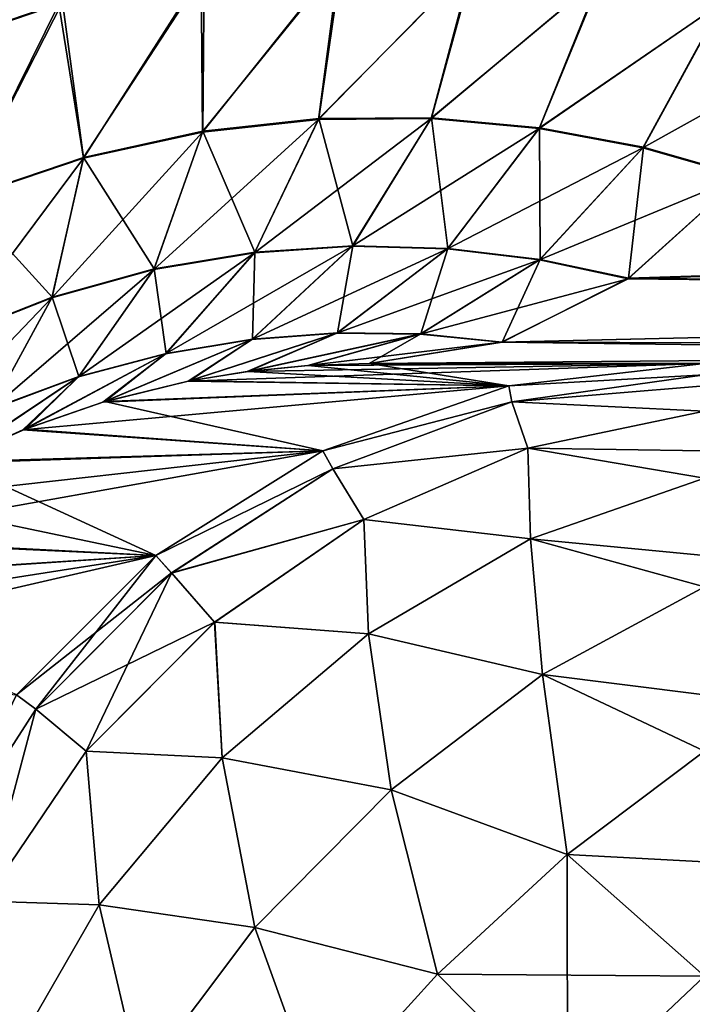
# Model space of a CAD drawing. Header units: millimetres. Extents: x -272 to -228, y -64 to 39.
# Tile 162 of 245: x -238.477 to -238.095, y -4.364 to -3.805. Entities that reach past the tile are written whole.
import ezdxf

# ---------------------------------------------------------------- set-up
doc = ezdxf.new("R2010")
doc.units = ezdxf.units.MM
doc.header["$LTSCALE"] = 26.699852
for name, color, linetype in [('104', 7, 'CONTINUOUS'), ('134', 7, 'CONTINUOUS'), ('140', 7, 'CONTINUOUS'), ('141', 7, 'CONTINUOUS'), ('142', 7, 'CONTINUOUS'), ('143', 7, 'CONTINUOUS'), ('156', 7, 'CONTINUOUS'), ('185', 7, 'CONTINUOUS'), ('190', 7, 'CONTINUOUS'), ('194', 7, 'CONTINUOUS')]:
    doc.layers.add(name, color=color, linetype=linetype)

msp = doc.modelspace()

# ---------------------------------------------------------------- linework, layer by layer
at = {"layer": '104', "color": 31, "linetype": 'Continuous', "true_color": 0xffba99}
for points in [[(-238.27829, -4, -12.41651), (-237.26953, -4, -11.37996), (-238.08774, -4, -1.5), (-238.27829, -4, -12.41651)], [(-238.27829, -4, 12.41651), (-238.08774, -4, 1.5), (-237.27242, -4, 11.38319), (-238.27829, -4, 12.41651)]]:
    msp.add_3dface(points, dxfattribs=at)
at = {"layer": '134', "color": 31, "linetype": 'Continuous', "true_color": 0xffba99}
for points in [[(-238.10443, 1.18245, -13.04881), (-238.96085, -4.31875, -13.65765), (-239.35917, 1.18245, -14.09074), (-238.10443, 1.18245, -13.04881)], [(-238.95741, -4.30243, -13.65524), (-238.96085, -4.31875, -13.65765), (-238.10443, 1.18245, -13.04881), (-238.95741, -4.30243, -13.65524)], [(-238.93745, -4.22642, -13.64078), (-238.95741, -4.30243, -13.65524), (-238.10443, 1.18245, -13.04881), (-238.93745, -4.22642, -13.64078)], [(-238.90577, -4.13847, -13.61701), (-238.93745, -4.22642, -13.64078), (-238.10443, 1.18245, -13.04881), (-238.90577, -4.13847, -13.61701)], [(-238.8675, -4.05709, -13.58757), (-238.90577, -4.13847, -13.61701), (-238.10443, 1.18245, -13.04881), (-238.8675, -4.05709, -13.58757)], [(-238.82191, -3.9795, -13.55185), (-238.8675, -4.05709, -13.58757), (-238.10443, 1.18245, -13.04881), (-238.82191, -3.9795, -13.55185)], [(-238.76359, -3.89905, -13.50536), (-238.82191, -3.9795, -13.55185), (-238.10443, 1.18245, -13.04881), (-238.76359, -3.89905, -13.50536)], [(-238.68635, -3.81328, -13.44267), (-238.76359, -3.89905, -13.50536), (-238.10443, 1.18245, -13.04881), (-238.68635, -3.81328, -13.44267)], [(-238.63899, -3.76934, -13.40368), (-238.68635, -3.81328, -13.44267), (-238.10443, 1.18245, -13.04881), (-238.63899, -3.76934, -13.40368)]]:
    msp.add_3dface(points, dxfattribs=at)
at = {"layer": '140', "color": 31, "linetype": 'Continuous', "true_color": 0xffba99}
for points in [[(-238.19898, -4.01253, 1.49806), (-238.08774, -4, 1.5), (-238.38113, -4.01, 12.60573), (-238.19898, -4.01253, 1.49806)], [(-238.38113, -4.01, 12.60573), (-238.08774, -4, 1.5), (-238.34751, -4.0045, 12.54463), (-238.38113, -4.01, 12.60573)], [(-238.34751, -4.0045, 12.54463), (-238.08774, -4, 1.5), (-238.3132, -4.00114, 12.48162), (-238.34751, -4.0045, 12.54463)], [(-238.08774, -4, 1.5), (-238.27829, -4, 12.41651), (-238.3132, -4.00114, 12.48162), (-238.08774, -4, 1.5)], [(-238.42959, -4.02193, 12.69249), (-238.19898, -4.01253, 1.49806), (-238.38113, -4.01, 12.60573), (-238.42959, -4.02193, 12.69249)], [(-238.30465, -4.04951, 1.49621), (-238.19898, -4.01253, 1.49806), (-238.47503, -4.03771, 12.77253), (-238.30465, -4.04951, 1.49621)], [(-238.47503, -4.03771, 12.77253), (-238.19898, -4.01253, 1.49806), (-238.42959, -4.02193, 12.69249), (-238.47503, -4.03771, 12.77253)], [(-238.51683, -4.05657, 12.84496), (-238.30465, -4.04951, 1.49621), (-238.47503, -4.03771, 12.77253), (-238.51683, -4.05657, 12.84496)], [(-238.39944, -4.10908, 1.49456), (-238.30465, -4.04951, 1.49621), (-238.58829, -4.10027, 12.96616), (-238.39944, -4.10908, 1.49456)], [(-238.58829, -4.10027, 12.96616), (-238.30465, -4.04951, 1.49621), (-238.55459, -4.07767, 12.90941), (-238.58829, -4.10027, 12.96616)], [(-238.55459, -4.07767, 12.90941), (-238.30465, -4.04951, 1.49621), (-238.51683, -4.05657, 12.84496), (-238.55459, -4.07767, 12.90941)], [(-238.61801, -4.12367, 13.0156), (-238.39944, -4.10908, 1.49456), (-238.58829, -4.10027, 12.96616), (-238.61801, -4.12367, 13.0156)], [(-238.4786, -4.18825, 1.49318), (-238.39944, -4.10908, 1.49456), (-238.66638, -4.17064, 13.09466), (-238.4786, -4.18825, 1.49318)], [(-238.66638, -4.17064, 13.09466), (-238.39944, -4.10908, 1.49456), (-238.64395, -4.1473, 13.05823), (-238.66638, -4.17064, 13.09466)], [(-238.64395, -4.1473, 13.05823), (-238.39944, -4.10908, 1.49456), (-238.61801, -4.12367, 13.0156), (-238.64395, -4.1473, 13.05823)]]:
    msp.add_3dface(points, dxfattribs=at)
at = {"layer": '141', "color": 31, "linetype": 'Continuous', "true_color": 0xffba99}
for points in [[(-238.27829, -4, -12.41651), (-238.19898, -4.01253, -1.49806), (-238.31295, -4.00112, -12.48115), (-238.27829, -4, -12.41651)], [(-238.27829, -4, -12.41651), (-238.08774, -4, -1.5), (-238.19898, -4.01253, -1.49806), (-238.27829, -4, -12.41651)], [(-238.347, -4.00444, -12.5437), (-238.19898, -4.01253, -1.49806), (-238.38034, -4.00985, -12.60431), (-238.347, -4.00444, -12.5437)], [(-238.31295, -4.00112, -12.48115), (-238.19898, -4.01253, -1.49806), (-238.347, -4.00444, -12.5437), (-238.31295, -4.00112, -12.48115)], [(-238.38034, -4.00985, -12.60431), (-238.19898, -4.01253, -1.49806), (-238.42842, -4.02158, -12.69042), (-238.38034, -4.00985, -12.60431)], [(-238.19898, -4.01253, -1.49806), (-238.30465, -4.04951, -1.49621), (-238.42842, -4.02158, -12.69042), (-238.19898, -4.01253, -1.49806)], [(-238.42842, -4.02158, -12.69042), (-238.30465, -4.04951, -1.49621), (-238.47362, -4.03715, -12.77005), (-238.42842, -4.02158, -12.69042)], [(-238.47362, -4.03715, -12.77005), (-238.30465, -4.04951, -1.49621), (-238.51536, -4.05583, -12.84242), (-238.47362, -4.03715, -12.77005)], [(-238.30465, -4.04951, -1.49621), (-238.39944, -4.10908, -1.49456), (-238.51536, -4.05583, -12.84242), (-238.30465, -4.04951, -1.49621)], [(-238.51536, -4.05583, -12.84242), (-238.39944, -4.10908, -1.49456), (-238.55323, -4.07684, -12.9071), (-238.51536, -4.05583, -12.84242)], [(-238.55323, -4.07684, -12.9071), (-238.39944, -4.10908, -1.49456), (-238.58716, -4.09945, -12.96428), (-238.55323, -4.07684, -12.9071)], [(-238.58716, -4.09945, -12.96428), (-238.39944, -4.10908, -1.49456), (-238.61719, -4.12298, -13.01424), (-238.58716, -4.09945, -12.96428)], [(-238.39944, -4.10908, -1.49456), (-238.4786, -4.18825, -1.49318), (-238.61719, -4.12298, -13.01424), (-238.39944, -4.10908, -1.49456)]]:
    msp.add_3dface(points, dxfattribs=at)
at = {"layer": '142', "color": 31, "linetype": 'Continuous', "true_color": 0xffba99}
for points in [[(-238.13118, -3.95175, -12.57234), (-238.06648, -3.89344, -12.64088), (-237.06446, -3.91754, -11.56327), (-238.13118, -3.95175, -12.57234)], [(-237.12838, -3.96277, -11.50613), (-238.13118, -3.95175, -12.57234), (-237.06446, -3.91754, -11.56327), (-237.12838, -3.96277, -11.50613)], [(-238.20312, -3.98786, -12.49614), (-238.13118, -3.95175, -12.57234), (-237.12838, -3.96277, -11.50613), (-238.20312, -3.98786, -12.49614)], [(-237.1976, -3.9906, -11.44425), (-238.20312, -3.98786, -12.49614), (-237.12838, -3.96277, -11.50613), (-237.1976, -3.9906, -11.44425)], [(-237.26953, -4, -11.37996), (-238.27829, -4, -12.41651), (-238.20312, -3.98786, -12.49614), (-237.26953, -4, -11.37996)], [(-237.26953, -4, -11.37996), (-238.20312, -3.98786, -12.49614), (-237.1976, -3.9906, -11.44425), (-237.26953, -4, -11.37996)]]:
    msp.add_3dface(points, dxfattribs=at)
at = {"layer": '143', "color": 31, "linetype": 'Continuous', "true_color": 0xffba99}
for points in [[(-238.13084, -3.95151, 12.5727), (-237.0674, -3.91754, 11.56656), (-238.06618, -3.8931, 12.6412), (-238.13084, -3.95151, 12.5727)], [(-237.1313, -3.96277, 11.5094), (-237.0674, -3.91754, 11.56656), (-238.13084, -3.95151, 12.5727), (-237.1313, -3.96277, 11.5094)], [(-238.20275, -3.98774, 12.49653), (-237.1313, -3.96277, 11.5094), (-238.13084, -3.95151, 12.5727), (-238.20275, -3.98774, 12.49653)], [(-237.20051, -3.9906, 11.44751), (-237.1313, -3.96277, 11.5094), (-238.20275, -3.98774, 12.49653), (-237.20051, -3.9906, 11.44751)], [(-238.27829, -4, 12.41651), (-237.20051, -3.9906, 11.44751), (-238.20275, -3.98774, 12.49653), (-238.27829, -4, 12.41651)], [(-238.27829, -4, 12.41651), (-237.27242, -4, 11.38319), (-237.20051, -3.9906, 11.44751), (-238.27829, -4, 12.41651)]]:
    msp.add_3dface(points, dxfattribs=at)
at = {"layer": '156', "color": 31, "linetype": 'Continuous', "true_color": 0xffba99}
for points in [[(-238.53704, -3.82384, -13.2947), (-238.52977, -3.71487, -13.3107), (-238.45455, -3.79572, -13.21343), (-238.53704, -3.82384, -13.2947)], [(-238.37368, -3.77852, -13.12994), (-238.29516, -3.77089, -13.04491), (-238.37294, -3.8684, -13.05612), (-238.37368, -3.77852, -13.12994)], [(-238.37294, -3.8684, -13.05612), (-238.29516, -3.77089, -13.04491), (-238.30698, -3.8612, -12.97461), (-238.37294, -3.8684, -13.05612)], [(-238.29516, -3.77089, -13.04491), (-238.21945, -3.77168, -12.95886), (-238.30698, -3.8612, -12.97461), (-238.29516, -3.77089, -13.04491)], [(-238.30698, -3.8612, -12.97461), (-238.21945, -3.77168, -12.95886), (-238.24312, -3.86076, -12.89198), (-238.30698, -3.8612, -12.97461)], [(-238.21945, -3.77168, -12.95886), (-238.14691, -3.77994, -12.8722), (-238.24312, -3.86076, -12.89198), (-238.21945, -3.77168, -12.95886)], [(-238.45455, -3.79572, -13.21343), (-238.37368, -3.77852, -13.12994), (-238.44063, -3.8832, -13.13604), (-238.45455, -3.79572, -13.21343)], [(-238.44063, -3.8832, -13.13604), (-238.37368, -3.77852, -13.12994), (-238.37294, -3.8684, -13.05612), (-238.44063, -3.8832, -13.13604)], [(-238.24312, -3.86076, -12.89198), (-238.14691, -3.77994, -12.8722), (-238.18163, -3.86637, -12.80861), (-238.24312, -3.86076, -12.89198)], [(-238.14691, -3.77994, -12.8722), (-238.07775, -3.79487, -12.78527), (-238.18163, -3.86637, -12.80861), (-238.14691, -3.77994, -12.8722)], [(-238.53704, -3.82384, -13.2947), (-238.45455, -3.79572, -13.21343), (-238.50952, -3.9066, -13.21378), (-238.53704, -3.82384, -13.2947)], [(-238.50952, -3.9066, -13.21378), (-238.45455, -3.79572, -13.21343), (-238.44063, -3.8832, -13.13604), (-238.50952, -3.9066, -13.21378)], [(-238.18163, -3.86637, -12.80861), (-238.07775, -3.79487, -12.78527), (-238.12269, -3.87743, -12.72481), (-238.18163, -3.86637, -12.80861)], [(-238.07775, -3.79487, -12.78527), (-238.01218, -3.8158, -12.6984), (-238.12269, -3.87743, -12.72481), (-238.07775, -3.79487, -12.78527)], [(-238.01218, -3.8158, -12.6984), (-238.06648, -3.89344, -12.64088), (-238.12269, -3.87743, -12.72481), (-238.01218, -3.8158, -12.6984)], [(-238.37294, -3.8684, -13.05612), (-238.30698, -3.8612, -12.97461), (-238.40051, -3.94657, -12.98255), (-238.37294, -3.8684, -13.05612)], [(-238.30698, -3.8612, -12.97461), (-238.34349, -3.93706, -12.90252), (-238.40051, -3.94657, -12.98255), (-238.30698, -3.8612, -12.97461)], [(-238.30698, -3.8612, -12.97461), (-238.24312, -3.86076, -12.89198), (-238.34349, -3.93706, -12.90252), (-238.30698, -3.8612, -12.97461)], [(-238.24312, -3.86076, -12.89198), (-238.28783, -3.93332, -12.82113), (-238.34349, -3.93706, -12.90252), (-238.24312, -3.86076, -12.89198)], [(-238.24312, -3.86076, -12.89198), (-238.18163, -3.86637, -12.80861), (-238.28783, -3.93332, -12.82113), (-238.24312, -3.86076, -12.89198)], [(-238.44063, -3.8832, -13.13604), (-238.37294, -3.8684, -13.05612), (-238.45855, -3.96252, -13.06073), (-238.44063, -3.8832, -13.13604)], [(-238.37294, -3.8684, -13.05612), (-238.40051, -3.94657, -12.98255), (-238.45855, -3.96252, -13.06073), (-238.37294, -3.8684, -13.05612)], [(-238.18163, -3.86637, -12.80861), (-238.23377, -3.93482, -12.73876), (-238.28783, -3.93332, -12.82113), (-238.18163, -3.86637, -12.80861)], [(-238.18163, -3.86637, -12.80861), (-238.12269, -3.87743, -12.72481), (-238.23377, -3.93482, -12.73876), (-238.18163, -3.86637, -12.80861)], [(-238.12269, -3.87743, -12.72481), (-238.18151, -3.94109, -12.65572), (-238.23377, -3.93482, -12.73876), (-238.12269, -3.87743, -12.72481)], [(-238.12269, -3.87743, -12.72481), (-238.06648, -3.89344, -12.64088), (-238.18151, -3.94109, -12.65572), (-238.12269, -3.87743, -12.72481)], [(-238.50952, -3.9066, -13.21378), (-238.44063, -3.8832, -13.13604), (-238.51715, -3.98567, -13.13648), (-238.50952, -3.9066, -13.21378)], [(-238.44063, -3.8832, -13.13604), (-238.45855, -3.96252, -13.06073), (-238.51715, -3.98567, -13.13648), (-238.44063, -3.8832, -13.13604)], [(-238.06648, -3.89344, -12.64088), (-238.13118, -3.95175, -12.57234), (-238.18151, -3.94109, -12.65572), (-238.06648, -3.89344, -12.64088)], [(-238.34491, -3.98625, -12.74223), (-238.39392, -3.99442, -12.82221), (-238.28783, -3.93332, -12.82113), (-238.34491, -3.98625, -12.74223)], [(-238.28783, -3.93332, -12.82113), (-238.39392, -3.99442, -12.82221), (-238.34349, -3.93706, -12.90252), (-238.28783, -3.93332, -12.82113)], [(-238.23377, -3.93482, -12.73876), (-238.34491, -3.98625, -12.74223), (-238.28783, -3.93332, -12.82113), (-238.23377, -3.93482, -12.73876)], [(-238.39392, -3.99442, -12.82221), (-238.44344, -4.00753, -12.90054), (-238.34349, -3.93706, -12.90252), (-238.39392, -3.99442, -12.82221)], [(-238.34349, -3.93706, -12.90252), (-238.44344, -4.00753, -12.90054), (-238.40051, -3.94657, -12.98255), (-238.34349, -3.93706, -12.90252)], [(-238.29666, -3.98263, -12.66101), (-238.34491, -3.98625, -12.74223), (-238.23377, -3.93482, -12.73876), (-238.29666, -3.98263, -12.66101)], [(-238.18151, -3.94109, -12.65572), (-238.29666, -3.98263, -12.66101), (-238.23377, -3.93482, -12.73876), (-238.18151, -3.94109, -12.65572)], [(-238.24934, -3.98326, -12.57888), (-238.29666, -3.98263, -12.66101), (-238.18151, -3.94109, -12.65572), (-238.24934, -3.98326, -12.57888)], [(-238.13118, -3.95175, -12.57234), (-238.24934, -3.98326, -12.57888), (-238.18151, -3.94109, -12.65572), (-238.13118, -3.95175, -12.57234)], [(-238.44344, -4.00753, -12.90054), (-238.49317, -4.02604, -12.97676), (-238.40051, -3.94657, -12.98255), (-238.44344, -4.00753, -12.90054)], [(-238.40051, -3.94657, -12.98255), (-238.49317, -4.02604, -12.97676), (-238.45855, -3.96252, -13.06073), (-238.40051, -3.94657, -12.98255)], [(-238.13118, -3.95175, -12.57234), (-238.20312, -3.98786, -12.49614), (-238.24934, -3.98326, -12.57888), (-238.13118, -3.95175, -12.57234)], [(-238.49317, -4.02604, -12.97676), (-238.54267, -4.05045, -13.05025), (-238.45855, -3.96252, -13.06073), (-238.49317, -4.02604, -12.97676)], [(-238.45855, -3.96252, -13.06073), (-238.54267, -4.05045, -13.05025), (-238.51715, -3.98567, -13.13648), (-238.45855, -3.96252, -13.06073)], [(-238.347, -4.00444, -12.5437), (-238.38034, -4.00985, -12.60431), (-238.29666, -3.98263, -12.66101), (-238.347, -4.00444, -12.5437)], [(-238.29666, -3.98263, -12.66101), (-238.38034, -4.00985, -12.60431), (-238.34491, -3.98625, -12.74223), (-238.29666, -3.98263, -12.66101)], [(-238.24934, -3.98326, -12.57888), (-238.347, -4.00444, -12.5437), (-238.29666, -3.98263, -12.66101), (-238.24934, -3.98326, -12.57888)], [(-238.31295, -4.00112, -12.48115), (-238.347, -4.00444, -12.5437), (-238.24934, -3.98326, -12.57888), (-238.31295, -4.00112, -12.48115)], [(-238.20312, -3.98786, -12.49614), (-238.31295, -4.00112, -12.48115), (-238.24934, -3.98326, -12.57888), (-238.20312, -3.98786, -12.49614)], [(-238.38034, -4.00985, -12.60431), (-238.42842, -4.02158, -12.69042), (-238.34491, -3.98625, -12.74223), (-238.38034, -4.00985, -12.60431)], [(-238.34491, -3.98625, -12.74223), (-238.42842, -4.02158, -12.69042), (-238.39392, -3.99442, -12.82221), (-238.34491, -3.98625, -12.74223)], [(-238.27829, -4, -12.41651), (-238.31295, -4.00112, -12.48115), (-238.20312, -3.98786, -12.49614), (-238.27829, -4, -12.41651)], [(-238.42842, -4.02158, -12.69042), (-238.47362, -4.03715, -12.77005), (-238.39392, -3.99442, -12.82221), (-238.42842, -4.02158, -12.69042)], [(-238.39392, -3.99442, -12.82221), (-238.47362, -4.03715, -12.77005), (-238.44344, -4.00753, -12.90054), (-238.39392, -3.99442, -12.82221)], [(-238.47362, -4.03715, -12.77005), (-238.51536, -4.05583, -12.84242), (-238.44344, -4.00753, -12.90054), (-238.47362, -4.03715, -12.77005)], [(-238.44344, -4.00753, -12.90054), (-238.51536, -4.05583, -12.84242), (-238.49317, -4.02604, -12.97676), (-238.44344, -4.00753, -12.90054)]]:
    msp.add_3dface(points, dxfattribs=at)
at = {"layer": '185', "color": 31, "linetype": 'Continuous', "true_color": 0xffba99}
for points in [[(-238.5347, -3.82237, 13.29262), (-238.45254, -3.79468, 13.21162), (-238.52827, -3.7138, 13.30943), (-238.5347, -3.82237, 13.29262)], [(-238.2938, -3.77035, 13.04374), (-238.372, -3.77778, 13.12844), (-238.37285, -3.86797, 13.05646), (-238.2938, -3.77035, 13.04374)], [(-238.30684, -3.86078, 12.97495), (-238.2938, -3.77035, 13.04374), (-238.37285, -3.86797, 13.05646), (-238.30684, -3.86078, 12.97495)], [(-238.21841, -3.77126, 12.95803), (-238.2938, -3.77035, 13.04374), (-238.30684, -3.86078, 12.97495), (-238.21841, -3.77126, 12.95803)], [(-238.24293, -3.86035, 12.89231), (-238.21841, -3.77126, 12.95803), (-238.30684, -3.86078, 12.97495), (-238.24293, -3.86035, 12.89231)], [(-238.14615, -3.77957, 12.87173), (-238.21841, -3.77126, 12.95803), (-238.24293, -3.86035, 12.89231), (-238.14615, -3.77957, 12.87173)], [(-238.372, -3.77778, 13.12844), (-238.45254, -3.79468, 13.21162), (-238.44059, -3.88277, 13.13639), (-238.372, -3.77778, 13.12844)], [(-238.37285, -3.86797, 13.05646), (-238.372, -3.77778, 13.12844), (-238.44059, -3.88277, 13.13639), (-238.37285, -3.86797, 13.05646)], [(-238.1814, -3.86598, 12.80893), (-238.14615, -3.77957, 12.87173), (-238.24293, -3.86035, 12.89231), (-238.1814, -3.86598, 12.80893)], [(-238.07727, -3.7945, 12.78516), (-238.14615, -3.77957, 12.87173), (-238.1814, -3.86598, 12.80893), (-238.07727, -3.7945, 12.78516)], [(-238.45254, -3.79468, 13.21162), (-238.5347, -3.82237, 13.29262), (-238.50952, -3.90618, 13.21414), (-238.45254, -3.79468, 13.21162)], [(-238.44059, -3.88277, 13.13639), (-238.45254, -3.79468, 13.21162), (-238.50952, -3.90618, 13.21414), (-238.44059, -3.88277, 13.13639)], [(-238.12243, -3.87706, 12.72513), (-238.07727, -3.7945, 12.78516), (-238.1814, -3.86598, 12.80893), (-238.12243, -3.87706, 12.72513)], [(-238.06618, -3.8931, 12.6412), (-238.07727, -3.7945, 12.78516), (-238.12243, -3.87706, 12.72513), (-238.06618, -3.8931, 12.6412)], [(-238.24293, -3.86035, 12.89231), (-238.30684, -3.86078, 12.97495), (-238.28757, -3.93301, 12.82151), (-238.24293, -3.86035, 12.89231)], [(-238.24293, -3.86035, 12.89231), (-238.28757, -3.93301, 12.82151), (-238.23348, -3.93453, 12.73913), (-238.24293, -3.86035, 12.89231)], [(-238.1814, -3.86598, 12.80893), (-238.24293, -3.86035, 12.89231), (-238.23348, -3.93453, 12.73913), (-238.1814, -3.86598, 12.80893)], [(-238.30684, -3.86078, 12.97495), (-238.37285, -3.86797, 13.05646), (-238.34327, -3.93672, 12.90291), (-238.30684, -3.86078, 12.97495)], [(-238.30684, -3.86078, 12.97495), (-238.34327, -3.93672, 12.90291), (-238.28757, -3.93301, 12.82151), (-238.30684, -3.86078, 12.97495)], [(-238.1814, -3.86598, 12.80893), (-238.23348, -3.93453, 12.73913), (-238.18119, -3.94082, 12.65609), (-238.1814, -3.86598, 12.80893)], [(-238.12243, -3.87706, 12.72513), (-238.1814, -3.86598, 12.80893), (-238.18119, -3.94082, 12.65609), (-238.12243, -3.87706, 12.72513)], [(-238.37285, -3.86797, 13.05646), (-238.44059, -3.88277, 13.13639), (-238.40033, -3.94622, 12.98294), (-238.37285, -3.86797, 13.05646)], [(-238.37285, -3.86797, 13.05646), (-238.40033, -3.94622, 12.98294), (-238.34327, -3.93672, 12.90291), (-238.37285, -3.86797, 13.05646)], [(-238.13084, -3.95151, 12.5727), (-238.12243, -3.87706, 12.72513), (-238.18119, -3.94082, 12.65609), (-238.13084, -3.95151, 12.5727)], [(-238.13084, -3.95151, 12.5727), (-238.06618, -3.8931, 12.6412), (-238.12243, -3.87706, 12.72513), (-238.13084, -3.95151, 12.5727)], [(-238.44059, -3.88277, 13.13639), (-238.50952, -3.90618, 13.21414), (-238.45842, -3.96216, 13.06114), (-238.44059, -3.88277, 13.13639)], [(-238.44059, -3.88277, 13.13639), (-238.45842, -3.96216, 13.06114), (-238.40033, -3.94622, 12.98294), (-238.44059, -3.88277, 13.13639)], [(-238.50952, -3.90618, 13.21414), (-238.51707, -3.9853, 13.13689), (-238.45842, -3.96216, 13.06114), (-238.50952, -3.90618, 13.21414)], [(-238.3446, -3.98604, 12.74264), (-238.29632, -3.98245, 12.66142), (-238.28757, -3.93301, 12.82151), (-238.3446, -3.98604, 12.74264)], [(-238.34327, -3.93672, 12.90291), (-238.3446, -3.98604, 12.74264), (-238.28757, -3.93301, 12.82151), (-238.34327, -3.93672, 12.90291)], [(-238.28757, -3.93301, 12.82151), (-238.29632, -3.98245, 12.66142), (-238.23348, -3.93453, 12.73913), (-238.28757, -3.93301, 12.82151)], [(-238.40033, -3.94622, 12.98294), (-238.39364, -3.99418, 12.82263), (-238.34327, -3.93672, 12.90291), (-238.40033, -3.94622, 12.98294)], [(-238.39364, -3.99418, 12.82263), (-238.3446, -3.98604, 12.74264), (-238.34327, -3.93672, 12.90291), (-238.39364, -3.99418, 12.82263)], [(-238.29632, -3.98245, 12.66142), (-238.24898, -3.98311, 12.57928), (-238.23348, -3.93453, 12.73913), (-238.29632, -3.98245, 12.66142)], [(-238.23348, -3.93453, 12.73913), (-238.24898, -3.98311, 12.57928), (-238.18119, -3.94082, 12.65609), (-238.23348, -3.93453, 12.73913)], [(-238.24898, -3.98311, 12.57928), (-238.20275, -3.98774, 12.49653), (-238.18119, -3.94082, 12.65609), (-238.24898, -3.98311, 12.57928)], [(-238.20275, -3.98774, 12.49653), (-238.13084, -3.95151, 12.5727), (-238.18119, -3.94082, 12.65609), (-238.20275, -3.98774, 12.49653)], [(-238.45842, -3.96216, 13.06114), (-238.4432, -4.00728, 12.90097), (-238.40033, -3.94622, 12.98294), (-238.45842, -3.96216, 13.06114)], [(-238.4432, -4.00728, 12.90097), (-238.39364, -3.99418, 12.82263), (-238.40033, -3.94622, 12.98294), (-238.4432, -4.00728, 12.90097)], [(-238.51707, -3.9853, 13.13689), (-238.49295, -4.02577, 12.97719), (-238.45842, -3.96216, 13.06114), (-238.51707, -3.9853, 13.13689)], [(-238.49295, -4.02577, 12.97719), (-238.4432, -4.00728, 12.90097), (-238.45842, -3.96216, 13.06114), (-238.49295, -4.02577, 12.97719)], [(-238.38113, -4.01, 12.60573), (-238.34751, -4.0045, 12.54463), (-238.29632, -3.98245, 12.66142), (-238.38113, -4.01, 12.60573)], [(-238.3446, -3.98604, 12.74264), (-238.38113, -4.01, 12.60573), (-238.29632, -3.98245, 12.66142), (-238.3446, -3.98604, 12.74264)], [(-238.29632, -3.98245, 12.66142), (-238.34751, -4.0045, 12.54463), (-238.24898, -3.98311, 12.57928), (-238.29632, -3.98245, 12.66142)], [(-238.34751, -4.0045, 12.54463), (-238.3132, -4.00114, 12.48162), (-238.24898, -3.98311, 12.57928), (-238.34751, -4.0045, 12.54463)], [(-238.3132, -4.00114, 12.48162), (-238.27829, -4, 12.41651), (-238.24898, -3.98311, 12.57928), (-238.3132, -4.00114, 12.48162)], [(-238.27829, -4, 12.41651), (-238.20275, -3.98774, 12.49653), (-238.24898, -3.98311, 12.57928), (-238.27829, -4, 12.41651)], [(-238.42959, -4.02193, 12.69249), (-238.38113, -4.01, 12.60573), (-238.3446, -3.98604, 12.74264), (-238.42959, -4.02193, 12.69249)], [(-238.39364, -3.99418, 12.82263), (-238.42959, -4.02193, 12.69249), (-238.3446, -3.98604, 12.74264), (-238.39364, -3.99418, 12.82263)], [(-238.47503, -4.03771, 12.77253), (-238.42959, -4.02193, 12.69249), (-238.39364, -3.99418, 12.82263), (-238.47503, -4.03771, 12.77253)], [(-238.4432, -4.00728, 12.90097), (-238.47503, -4.03771, 12.77253), (-238.39364, -3.99418, 12.82263), (-238.4432, -4.00728, 12.90097)], [(-238.51683, -4.05657, 12.84496), (-238.47503, -4.03771, 12.77253), (-238.4432, -4.00728, 12.90097), (-238.51683, -4.05657, 12.84496)], [(-238.49295, -4.02577, 12.97719), (-238.51683, -4.05657, 12.84496), (-238.4432, -4.00728, 12.90097), (-238.49295, -4.02577, 12.97719)]]:
    msp.add_3dface(points, dxfattribs=at)
at = {"layer": '190', "color": 31, "linetype": 'Continuous', "true_color": 0xffba99}
for points in [[(-238.08774, -4, 1.5), (-238.19898, -4.01253, 1.49806), (-238.08774, -4.00636, 1.42046), (-238.08774, -4, 1.5)], [(-238.08774, -4.00636, 1.42046), (-238.19898, -4.01253, 1.49806), (-238.19724, -4.02163, 1.40419), (-238.08774, -4.00636, 1.42046)], [(-238.08774, -4.00636, 1.42046), (-238.19724, -4.02163, 1.40419), (-238.08774, -4.01252, 1.3888), (-238.08774, -4.00636, 1.42046)], [(-238.19898, -4.01253, 1.49806), (-238.30465, -4.04951, 1.49621), (-238.19724, -4.02163, 1.40419), (-238.19898, -4.01253, 1.49806)], [(-238.08774, -4.01252, 1.3888), (-238.19724, -4.02163, 1.40419), (-238.08774, -4.027, 1.3379), (-238.08774, -4.01252, 1.3888)], [(-238.19724, -4.02163, 1.40419), (-238.30465, -4.04951, 1.49621), (-238.29895, -4.05979, 1.39226), (-238.19724, -4.02163, 1.40419)], [(-238.19724, -4.02163, 1.40419), (-238.29895, -4.05979, 1.39226), (-238.18807, -4.04803, 1.31116), (-238.19724, -4.02163, 1.40419)], [(-238.08774, -4.027, 1.3379), (-238.19724, -4.02163, 1.40419), (-238.18807, -4.04803, 1.31116), (-238.08774, -4.027, 1.3379)], [(-238.08774, -4.027, 1.3379), (-238.18807, -4.04803, 1.31116), (-238.08774, -4.04949, 1.28311), (-238.08774, -4.027, 1.3379)], [(-238.30465, -4.04951, 1.49621), (-238.39944, -4.10908, 1.49456), (-238.29895, -4.05979, 1.39226), (-238.30465, -4.04951, 1.49621)], [(-238.18807, -4.04803, 1.31116), (-238.29895, -4.05979, 1.39226), (-238.2812, -4.08865, 1.29175), (-238.18807, -4.04803, 1.31116)], [(-238.18807, -4.04803, 1.31116), (-238.2812, -4.08865, 1.29175), (-238.18665, -4.09959, 1.21735), (-238.18807, -4.04803, 1.31116)], [(-238.08774, -4.04949, 1.28311), (-238.18807, -4.04803, 1.31116), (-238.08774, -4.06512, 1.25326), (-238.08774, -4.04949, 1.28311)], [(-238.08774, -4.06512, 1.25326), (-238.18807, -4.04803, 1.31116), (-238.18665, -4.09959, 1.21735), (-238.08774, -4.06512, 1.25326)], [(-238.29895, -4.05979, 1.39226), (-238.39944, -4.10908, 1.49456), (-238.39057, -4.11897, 1.38548), (-238.29895, -4.05979, 1.39226)], [(-238.29895, -4.05979, 1.39226), (-238.39057, -4.11897, 1.38548), (-238.2812, -4.08865, 1.29175), (-238.29895, -4.05979, 1.39226)], [(-238.08774, -4.06512, 1.25326), (-238.18665, -4.09959, 1.21735), (-238.08774, -4.10905, 1.18829), (-238.08774, -4.06512, 1.25326)], [(-238.2812, -4.08865, 1.29175), (-238.39057, -4.11897, 1.38548), (-238.36605, -4.14688, 1.28125), (-238.2812, -4.08865, 1.29175)], [(-238.2812, -4.08865, 1.29175), (-238.36605, -4.14688, 1.28125), (-238.27873, -4.15351, 1.19427), (-238.2812, -4.08865, 1.29175)], [(-238.18665, -4.09959, 1.21735), (-238.2812, -4.08865, 1.29175), (-238.27873, -4.15351, 1.19427), (-238.18665, -4.09959, 1.21735)], [(-238.18665, -4.09959, 1.21735), (-238.27873, -4.15351, 1.19427), (-238.17973, -4.17656, 1.12997), (-238.18665, -4.09959, 1.21735)], [(-238.08774, -4.10905, 1.18829), (-238.18665, -4.09959, 1.21735), (-238.08774, -4.12692, 1.16711), (-238.08774, -4.10905, 1.18829)], [(-238.08774, -4.12692, 1.16711), (-238.18665, -4.09959, 1.21735), (-238.17973, -4.17656, 1.12997), (-238.08774, -4.12692, 1.16711)], [(-238.39944, -4.10908, 1.49456), (-238.4786, -4.18825, 1.49318), (-238.39057, -4.11897, 1.38548), (-238.39944, -4.10908, 1.49456)], [(-238.39057, -4.11897, 1.38548), (-238.4786, -4.18825, 1.49318), (-238.46773, -4.19636, 1.38417), (-238.39057, -4.11897, 1.38548)], [(-238.39057, -4.11897, 1.38548), (-238.46773, -4.19636, 1.38417), (-238.36605, -4.14688, 1.28125), (-238.39057, -4.11897, 1.38548)], [(-238.08774, -4.12692, 1.16711), (-238.17973, -4.17656, 1.12997), (-238.08774, -4.18823, 1.10911), (-238.08774, -4.12692, 1.16711)], [(-238.36605, -4.14688, 1.28125), (-238.46773, -4.19636, 1.38417), (-238.43898, -4.22022, 1.28011), (-238.36605, -4.14688, 1.28125)], [(-238.36605, -4.14688, 1.28125), (-238.43898, -4.22022, 1.28011), (-238.3617, -4.22395, 1.18576), (-238.36605, -4.14688, 1.28125)], [(-238.27873, -4.15351, 1.19427), (-238.36605, -4.14688, 1.28125), (-238.3617, -4.22395, 1.18576), (-238.27873, -4.15351, 1.19427)], [(-238.27873, -4.15351, 1.19427), (-238.3617, -4.22395, 1.18576), (-238.26582, -4.24221, 1.11034), (-238.27873, -4.15351, 1.19427)], [(-238.17973, -4.17656, 1.12997), (-238.27873, -4.15351, 1.19427), (-238.26582, -4.24221, 1.11034), (-238.17973, -4.17656, 1.12997)], [(-238.17973, -4.17656, 1.12997), (-238.26582, -4.24221, 1.11034), (-238.1658, -4.27897, 1.05835), (-238.17973, -4.17656, 1.12997)], [(-238.08774, -4.18823, 1.10911), (-238.17973, -4.17656, 1.12997), (-238.08774, -4.22026, 1.08558), (-238.08774, -4.18823, 1.10911)], [(-238.08774, -4.22026, 1.08558), (-238.17973, -4.17656, 1.12997), (-238.1658, -4.27897, 1.05835), (-238.08774, -4.22026, 1.08558)], [(-238.46773, -4.19636, 1.38417), (-238.4786, -4.18825, 1.49318), (-238.52673, -4.28826, 1.38839), (-238.46773, -4.19636, 1.38417)], [(-238.46773, -4.19636, 1.38417), (-238.52673, -4.28826, 1.38839), (-238.49688, -4.30553, 1.28838), (-238.46773, -4.19636, 1.38417)], [(-238.43898, -4.22022, 1.28011), (-238.46773, -4.19636, 1.38417), (-238.49688, -4.30553, 1.28838), (-238.43898, -4.22022, 1.28011)], [(-238.43898, -4.22022, 1.28011), (-238.49688, -4.30553, 1.28838), (-238.43162, -4.30756, 1.19224), (-238.43898, -4.22022, 1.28011)], [(-238.3617, -4.22395, 1.18576), (-238.43898, -4.22022, 1.28011), (-238.43162, -4.30756, 1.19224), (-238.3617, -4.22395, 1.18576)], [(-238.3617, -4.22395, 1.18576), (-238.43162, -4.30756, 1.19224), (-238.34327, -4.32035, 1.10958), (-238.3617, -4.22395, 1.18576)], [(-238.26582, -4.24221, 1.11034), (-238.3617, -4.22395, 1.18576), (-238.34327, -4.32035, 1.10958), (-238.26582, -4.24221, 1.11034)], [(-238.08774, -4.22026, 1.08558), (-238.1658, -4.27897, 1.05835), (-238.08774, -4.28303, 1.04953), (-238.08774, -4.22026, 1.08558)], [(-238.26582, -4.24221, 1.11034), (-238.34327, -4.32035, 1.10958), (-238.23945, -4.34702, 1.0488), (-238.26582, -4.24221, 1.11034)], [(-238.1658, -4.27897, 1.05835), (-238.26582, -4.24221, 1.11034), (-238.23945, -4.34702, 1.0488), (-238.1658, -4.27897, 1.05835)], [(-238.1658, -4.27897, 1.05835), (-238.23945, -4.34702, 1.0488), (-238.08774, -4.348, 1.02366), (-238.1658, -4.27897, 1.05835)], [(-238.08774, -4.28303, 1.04953), (-238.1658, -4.27897, 1.05835), (-238.08774, -4.348, 1.02366), (-238.08774, -4.28303, 1.04953)], [(-238.43162, -4.30756, 1.19224), (-238.49688, -4.30553, 1.28838), (-238.48513, -4.40033, 1.21339), (-238.43162, -4.30756, 1.19224)], [(-238.43162, -4.30756, 1.19224), (-238.48513, -4.40033, 1.21339), (-238.40836, -4.40718, 1.12772), (-238.43162, -4.30756, 1.19224)], [(-238.34327, -4.32035, 1.10958), (-238.43162, -4.30756, 1.19224), (-238.40836, -4.40718, 1.12772), (-238.34327, -4.32035, 1.10958)], [(-238.34327, -4.32035, 1.10958), (-238.40836, -4.40718, 1.12772), (-238.30694, -4.42128, 1.05756), (-238.34327, -4.32035, 1.10958)], [(-238.23945, -4.34702, 1.0488), (-238.34327, -4.32035, 1.10958), (-238.30694, -4.42128, 1.05756), (-238.23945, -4.34702, 1.0488)], [(-238.23945, -4.34702, 1.0488), (-238.30694, -4.42128, 1.05756), (-238.16557, -4.4217, 1.01234), (-238.23945, -4.34702, 1.0488)], [(-238.08774, -4.348, 1.02366), (-238.23945, -4.34702, 1.0488), (-238.16557, -4.4217, 1.01234), (-238.08774, -4.348, 1.02366)], [(-238.08774, -4.348, 1.02366), (-238.16557, -4.4217, 1.01234), (-238.08774, -4.38873, 1.01254), (-238.08774, -4.348, 1.02366)]]:
    msp.add_3dface(points, dxfattribs=at)
at = {"layer": '194', "color": 31, "linetype": 'Continuous', "true_color": 0xffba99}
for points in [[(-238.19898, -4.01253, -1.49806), (-238.08774, -4, -1.5), (-238.08774, -4.00637, -1.42045), (-238.19898, -4.01253, -1.49806)], [(-238.19724, -4.02163, -1.40419), (-238.19898, -4.01253, -1.49806), (-238.08774, -4.00637, -1.42045), (-238.19724, -4.02163, -1.40419)], [(-238.19724, -4.02163, -1.40419), (-238.08774, -4.00637, -1.42045), (-238.08774, -4.027, -1.3379), (-238.19724, -4.02163, -1.40419)], [(-238.30465, -4.04951, -1.49621), (-238.19898, -4.01253, -1.49806), (-238.19724, -4.02163, -1.40419), (-238.30465, -4.04951, -1.49621)], [(-238.29895, -4.05979, -1.39226), (-238.30465, -4.04951, -1.49621), (-238.19724, -4.02163, -1.40419), (-238.29895, -4.05979, -1.39226)], [(-238.29895, -4.05979, -1.39226), (-238.19724, -4.02163, -1.40419), (-238.18807, -4.04803, -1.31116), (-238.29895, -4.05979, -1.39226)], [(-238.18807, -4.04803, -1.31116), (-238.19724, -4.02163, -1.40419), (-238.08774, -4.027, -1.3379), (-238.18807, -4.04803, -1.31116)], [(-238.18807, -4.04803, -1.31116), (-238.08774, -4.027, -1.3379), (-238.08774, -4.06512, -1.25326), (-238.18807, -4.04803, -1.31116)], [(-238.39944, -4.10908, -1.49456), (-238.30465, -4.04951, -1.49621), (-238.29895, -4.05979, -1.39226), (-238.39944, -4.10908, -1.49456)], [(-238.2812, -4.08865, -1.29175), (-238.29895, -4.05979, -1.39226), (-238.18807, -4.04803, -1.31116), (-238.2812, -4.08865, -1.29175)], [(-238.2812, -4.08865, -1.29175), (-238.18807, -4.04803, -1.31116), (-238.18665, -4.09959, -1.21735), (-238.2812, -4.08865, -1.29175)], [(-238.18665, -4.09959, -1.21735), (-238.18807, -4.04803, -1.31116), (-238.08774, -4.06512, -1.25326), (-238.18665, -4.09959, -1.21735)], [(-238.39057, -4.11898, -1.38548), (-238.39944, -4.10908, -1.49456), (-238.29895, -4.05979, -1.39226), (-238.39057, -4.11898, -1.38548)], [(-238.39057, -4.11898, -1.38548), (-238.29895, -4.05979, -1.39226), (-238.2812, -4.08865, -1.29175), (-238.39057, -4.11898, -1.38548)], [(-238.18665, -4.09959, -1.21735), (-238.08774, -4.06512, -1.25326), (-238.08774, -4.12692, -1.16711), (-238.18665, -4.09959, -1.21735)], [(-238.36604, -4.14688, -1.28125), (-238.39057, -4.11898, -1.38548), (-238.2812, -4.08865, -1.29175), (-238.36604, -4.14688, -1.28125)], [(-238.36604, -4.14688, -1.28125), (-238.2812, -4.08865, -1.29175), (-238.27873, -4.15351, -1.19427), (-238.36604, -4.14688, -1.28125)], [(-238.27873, -4.15351, -1.19427), (-238.2812, -4.08865, -1.29175), (-238.18665, -4.09959, -1.21735), (-238.27873, -4.15351, -1.19427)], [(-238.27873, -4.15351, -1.19427), (-238.18665, -4.09959, -1.21735), (-238.17973, -4.17656, -1.12997), (-238.27873, -4.15351, -1.19427)], [(-238.17973, -4.17656, -1.12997), (-238.18665, -4.09959, -1.21735), (-238.08774, -4.12692, -1.16711), (-238.17973, -4.17656, -1.12997)], [(-238.4786, -4.18825, -1.49318), (-238.39944, -4.10908, -1.49456), (-238.46773, -4.19636, -1.38417), (-238.4786, -4.18825, -1.49318)], [(-238.46773, -4.19636, -1.38417), (-238.39944, -4.10908, -1.49456), (-238.39057, -4.11898, -1.38548), (-238.46773, -4.19636, -1.38417)], [(-238.46773, -4.19636, -1.38417), (-238.39057, -4.11898, -1.38548), (-238.43898, -4.22022, -1.28011), (-238.46773, -4.19636, -1.38417)], [(-238.43898, -4.22022, -1.28011), (-238.39057, -4.11898, -1.38548), (-238.36604, -4.14688, -1.28125), (-238.43898, -4.22022, -1.28011)], [(-238.17973, -4.17656, -1.12997), (-238.08774, -4.12692, -1.16711), (-238.08774, -4.22026, -1.08558), (-238.17973, -4.17656, -1.12997)], [(-238.43898, -4.22022, -1.28011), (-238.36604, -4.14688, -1.28125), (-238.3617, -4.22395, -1.18576), (-238.43898, -4.22022, -1.28011)], [(-238.3617, -4.22395, -1.18576), (-238.36604, -4.14688, -1.28125), (-238.27873, -4.15351, -1.19427), (-238.3617, -4.22395, -1.18576)], [(-238.3617, -4.22395, -1.18576), (-238.27873, -4.15351, -1.19427), (-238.26581, -4.24221, -1.11034), (-238.3617, -4.22395, -1.18576)], [(-238.26581, -4.24221, -1.11034), (-238.27873, -4.15351, -1.19427), (-238.17973, -4.17656, -1.12997), (-238.26581, -4.24221, -1.11034)], [(-238.26581, -4.24221, -1.11034), (-238.17973, -4.17656, -1.12997), (-238.1658, -4.27897, -1.05835), (-238.26581, -4.24221, -1.11034)], [(-238.1658, -4.27897, -1.05835), (-238.17973, -4.17656, -1.12997), (-238.08774, -4.22026, -1.08558), (-238.1658, -4.27897, -1.05835)], [(-238.52673, -4.28826, -1.38839), (-238.4786, -4.18825, -1.49318), (-238.46773, -4.19636, -1.38417), (-238.52673, -4.28826, -1.38839)], [(-238.52673, -4.28826, -1.38839), (-238.46773, -4.19636, -1.38417), (-238.49688, -4.30553, -1.28838), (-238.52673, -4.28826, -1.38839)], [(-238.49688, -4.30553, -1.28838), (-238.46773, -4.19636, -1.38417), (-238.43898, -4.22022, -1.28011), (-238.49688, -4.30553, -1.28838)], [(-238.49688, -4.30553, -1.28838), (-238.43898, -4.22022, -1.28011), (-238.43161, -4.30756, -1.19224), (-238.49688, -4.30553, -1.28838)], [(-238.43161, -4.30756, -1.19224), (-238.43898, -4.22022, -1.28011), (-238.3617, -4.22395, -1.18576), (-238.43161, -4.30756, -1.19224)], [(-238.43161, -4.30756, -1.19224), (-238.3617, -4.22395, -1.18576), (-238.34327, -4.32035, -1.10958), (-238.43161, -4.30756, -1.19224)], [(-238.34327, -4.32035, -1.10958), (-238.3617, -4.22395, -1.18576), (-238.26581, -4.24221, -1.11034), (-238.34327, -4.32035, -1.10958)], [(-238.1658, -4.27897, -1.05835), (-238.08774, -4.22026, -1.08558), (-238.08774, -4.348, -1.02366), (-238.1658, -4.27897, -1.05835)], [(-238.34327, -4.32035, -1.10958), (-238.26581, -4.24221, -1.11034), (-238.23945, -4.34702, -1.0488), (-238.34327, -4.32035, -1.10958)], [(-238.23945, -4.34702, -1.0488), (-238.26581, -4.24221, -1.11034), (-238.1658, -4.27897, -1.05835), (-238.23945, -4.34702, -1.0488)], [(-238.23945, -4.34702, -1.0488), (-238.1658, -4.27897, -1.05835), (-238.16557, -4.4217, -1.01234), (-238.23945, -4.34702, -1.0488)], [(-238.16557, -4.4217, -1.01234), (-238.1658, -4.27897, -1.05835), (-238.08774, -4.348, -1.02366), (-238.16557, -4.4217, -1.01234)], [(-238.48513, -4.40033, -1.21339), (-238.49688, -4.30553, -1.28838), (-238.43161, -4.30756, -1.19224), (-238.48513, -4.40033, -1.21339)], [(-238.48513, -4.40033, -1.21339), (-238.43161, -4.30756, -1.19224), (-238.40836, -4.40718, -1.12772), (-238.48513, -4.40033, -1.21339)], [(-238.40836, -4.40718, -1.12772), (-238.43161, -4.30756, -1.19224), (-238.34327, -4.32035, -1.10958), (-238.40836, -4.40718, -1.12772)], [(-238.40836, -4.40718, -1.12772), (-238.34327, -4.32035, -1.10958), (-238.30694, -4.42128, -1.05756), (-238.40836, -4.40718, -1.12772)], [(-238.30694, -4.42128, -1.05756), (-238.34327, -4.32035, -1.10958), (-238.23945, -4.34702, -1.0488), (-238.30694, -4.42128, -1.05756)], [(-238.30694, -4.42128, -1.05756), (-238.23945, -4.34702, -1.0488), (-238.16557, -4.4217, -1.01234), (-238.30694, -4.42128, -1.05756)], [(-238.16557, -4.4217, -1.01234), (-238.08774, -4.348, -1.02366), (-238.08774, -4.38873, -1.01254), (-238.16557, -4.4217, -1.01234)]]:
    msp.add_3dface(points, dxfattribs=at)

doc.saveas('drawing.dxf')
